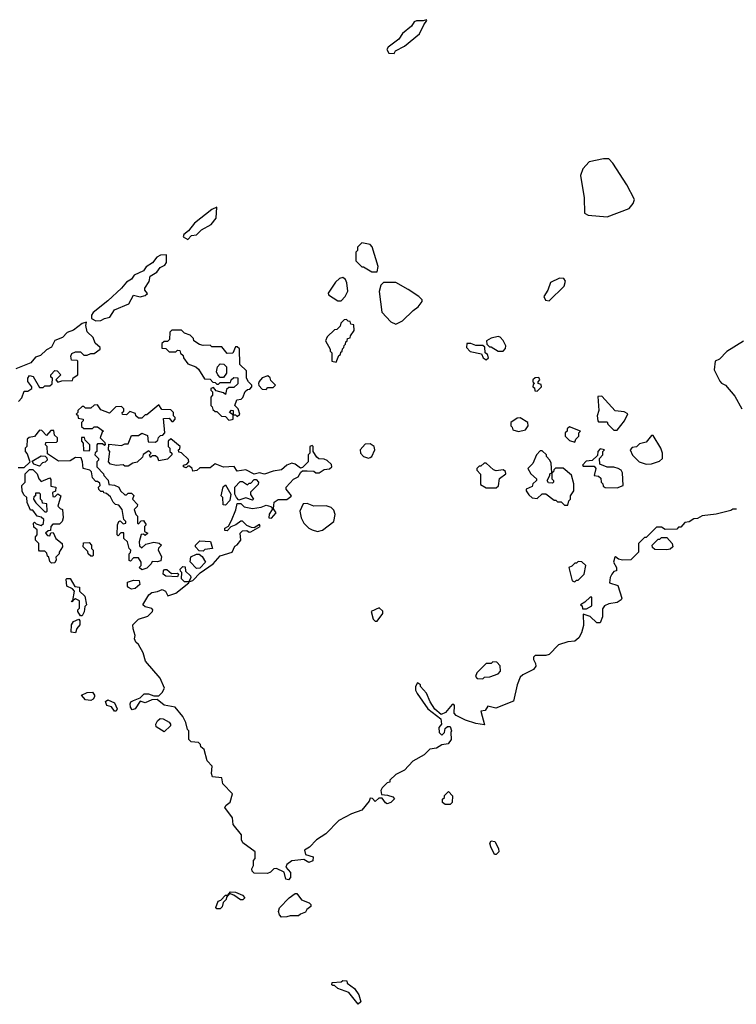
# Model space of a CAD drawing. Extents: x 2601477 to 2753313, y 449408 to 581029.
# Tile 80 of 203: x 2655028 to 2659233, y 496840 to 502620. Entities that reach past the tile are written whole.
import ezdxf

# ---------------------------------------------------------------- set-up
doc = ezdxf.new("R2010")
doc.units = 0

msp = doc.modelspace()

# ---------------------------------------------------------------- linework, layer by layer
at = {"layer": '0CON05XD'}
for points in [[(2657225, 502422.5), (2657233.6, 502436.4), (2657285.8, 502464.2), (2657375, 502537.5), (2657399.3, 502590.7), (2657417.5, 502615), (2657415, 502620), (2657395, 502612.5), (2657356.4, 502613.6), (2657342, 502608), (2657327.7, 502582.3), (2657275, 502538.8), (2657253.8, 502505), (2657190.7, 502459.3), (2657183.3, 502445), (2657193.6, 502423.6), (2657225, 502422.5)], [(2658475, 501462.5), (2658605, 501512.5), (2658628.3, 501541.7), (2658636.7, 501565), (2658590.7, 501650.7), (2658508.3, 501778.3), (2658485, 501802.5), (2658455, 501802.5), (2658370, 501785), (2658332.5, 501745), (2658320, 501705), (2658340, 501575), (2658342.5, 501485), (2658365, 501473.3), (2658475, 501462.5)], [(2656015, 501330), (2656036.4, 501353.6), (2656065, 501357.5), (2656095, 501386), (2656152.4, 501417.6), (2656181.2, 501455), (2656185, 501520), (2656155, 501506.2), (2656053.8, 501426.2), (2656019.2, 501380.8), (2655990.5, 501359.5), (2655987.5, 501345), (2656015, 501330)], [(2657125, 501140), (2657131.7, 501171.7), (2657097, 501287), (2657085, 501300), (2657035, 501310), (2657010, 501285), (2657010, 501265), (2657000, 501255), (2657000, 501205), (2657035, 501170), (2657045, 501170), (2657095, 501140), (2657125, 501140)], [(2655475, 500851.9), (2655505, 500854), (2655525, 500866.2), (2655556.2, 500873.8), (2655585, 500917.5), (2655668.3, 500951.7), (2655695, 501002.5), (2655735, 500992.5), (2655765, 501000), (2655778.3, 501011.7), (2655763, 501033), (2655763, 501043), (2655787.7, 501082.3), (2655793.3, 501115), (2655832, 501138), (2655852.5, 501165), (2655880.5, 501179.5), (2655888.8, 501195), (2655890, 501240), (2655855, 501238), (2655833.6, 501226.4), (2655807.5, 501192.5), (2655770.3, 501169.7), (2655754.2, 501145.8), (2655700.6, 501119.4), (2655685, 501096.2), (2655655, 501080), (2655625.5, 501044.5), (2655545, 500970), (2655458.7, 500901.3), (2655448.6, 500885), (2655448.8, 500865), (2655475, 500851.9)], [(2656915, 500970), (2656937.5, 500995), (2656953, 501027), (2656947.5, 501075), (2656940, 501095), (2656925, 501107.5), (2656905, 501100), (2656880.7, 501079.3), (2656837.5, 501015), (2656840, 501005), (2656895, 500970), (2656915, 500970)], [(2657235, 500832.5), (2657275, 500852.5), (2657337, 500913), (2657366.4, 500933.6), (2657390, 500965), (2657390, 500975), (2657370, 500995), (2657307, 501037), (2657235, 501077.5), (2657163, 501077), (2657148.3, 501061.7), (2657137.5, 501025), (2657153.6, 500903.6), (2657207, 500847), (2657235, 500832.5)], [(2658135, 500970), (2658224.1, 501055.9), (2658231.2, 501085), (2658220.5, 501100.5), (2658195, 501102), (2658142.7, 501077.3), (2658127.7, 501032.3), (2658104, 500995), (2658113.2, 500973.2), (2658135, 500970)], [(2655021.2, 500378.8), (2655040.7, 500399.3), (2655055, 500440), (2655075, 500440), (2655100, 500455), (2655100, 500465), (2655076.8, 500496.8), (2655075.6, 500515), (2655085, 500530.6), (2655106.9, 500525), (2655145, 500460), (2655165, 500460), (2655175, 500470), (2655205, 500470), (2655218.3, 500481.7), (2655220, 500515), (2655211.7, 500521.7), (2655210, 500535), (2655235, 500560), (2655248.3, 500558.3), (2655270, 500535), (2655240, 500505), (2655251.7, 500491.7), (2655275, 500500), (2655338.3, 500501.7), (2655341.7, 500518.3), (2655370, 500535), (2655370, 500615), (2655365, 500620), (2655331.7, 500621.7), (2655327.5, 500645), (2655335, 500660), (2655355, 500670), (2655385, 500670), (2655405, 500650), (2655425, 500650), (2655445, 500660), (2655465, 500660), (2655500, 500685), (2655500, 500695), (2655471.7, 500721.7), (2655460, 500755), (2655425, 500787.5), (2655416, 500825), (2655420, 500845), (2655395, 500836.7), (2655343.1, 500796.9), (2655306.4, 500783.6), (2655280, 500755), (2655233.6, 500736.4), (2655215, 500697.5), (2655185, 500682.5), (2655150.7, 500649.3), (2655121.7, 500638.3), (2655092.5, 500605), (2655005, 500570)], [(2656885, 500610), (2656901.7, 500648.3), (2656910, 500655), (2656911.7, 500668.3), (2656920, 500675), (2656921.7, 500688.3), (2656930, 500695), (2656931.7, 500708.3), (2656940, 500715), (2656941.7, 500728.3), (2656950, 500735), (2656951.7, 500748.3), (2656968.3, 500751.7), (2656970, 500765), (2656990, 500795), (2656988.3, 500828.3), (2656971.7, 500831.7), (2656968.3, 500848.3), (2656955, 500850), (2656945, 500860), (2656931.7, 500858.3), (2656911.7, 500838.3), (2656908.3, 500821.7), (2656888.3, 500801.7), (2656875, 500800), (2656831.7, 500758.3), (2656822.5, 500735), (2656850, 500685), (2656850, 500675), (2656860, 500665), (2656860, 500615), (2656885, 500610)], [(2656255, 500270), (2656275, 500272.5), (2656280, 500275), (2656280, 500300), (2656260, 500315), (2656271.7, 500328.3), (2656280, 500325), (2656280, 500300), (2656295, 500300), (2656305, 500290), (2656320, 500305), (2656310, 500335), (2656290, 500355), (2656301.7, 500388.3), (2656328.3, 500391.7), (2656338.3, 500401.7), (2656351.7, 500438.3), (2656365, 500450), (2656378.3, 500451.7), (2656390, 500465), (2656390, 500475), (2656370, 500495), (2656360, 500515), (2656358.3, 500558.3), (2656320, 500595), (2656318.3, 500688.3), (2656305, 500700), (2656295, 500700), (2656278.3, 500661.7), (2656245, 500660), (2656215, 500700), (2656155, 500700), (2656145, 500710), (2656105, 500707.5), (2656083, 500713), (2656050, 500735), (2656048.3, 500748.3), (2656028.3, 500768.3), (2655995, 500780), (2655978.3, 500798.3), (2655921.7, 500798.3), (2655910, 500785), (2655907, 500743), (2655895, 500730), (2655875, 500730), (2655861.7, 500718.3), (2655861.7, 500691.7), (2655885, 500690), (2655905, 500670), (2655945, 500670), (2655955, 500680), (2655968.3, 500678.3), (2655971.7, 500661.7), (2655988.3, 500648.3), (2655990, 500635), (2656015, 500600), (2656061.7, 500581.7), (2656078.3, 500568.3), (2656111.7, 500511.7), (2656145, 500510), (2656161.7, 500491.7), (2656175, 500490), (2656185, 500480), (2656195, 500480), (2656205, 500490), (2656265, 500490), (2656270, 500505), (2656285, 500520), (2656308.3, 500518.3), (2656308.3, 500481.7), (2656285, 500460), (2656255, 500460), (2656241.7, 500448.3), (2656235, 500420), (2656225, 500430), (2656181.7, 500441.7), (2656165, 500460), (2656150, 500455), (2656150, 500445), (2656160, 500435), (2656160, 500415), (2656150, 500405), (2656150, 500355), (2656158.3, 500348.3), (2656161.7, 500331.7), (2656175, 500320), (2656185, 500320), (2656211.7, 500291.7), (2656235, 500290), (2656255, 500270)], [(2657865, 500673.8), (2657879.5, 500690.5), (2657880, 500705), (2657866, 500736), (2657847, 500757), (2657835, 500760), (2657795, 500751.2), (2657767.5, 500735), (2657770, 500715), (2657785, 500700), (2657795, 500700), (2657835, 500673.8), (2657865, 500673.8)], [(2659275, 500732.5), (2659177, 500673), (2659135, 500627.5), (2659110, 500615), (2659102.5, 500565), (2659137.1, 500497.1), (2659145.8, 500485.8), (2659170, 500475), (2659225, 500410), (2659266, 500335)], [(2657765, 500623.3), (2657780, 500635), (2657772.5, 500655), (2657760, 500665), (2657758.3, 500698.3), (2657745, 500707.5), (2657705, 500707.5), (2657675, 500720), (2657651.7, 500718.3), (2657650, 500695), (2657671.7, 500671.7), (2657738.3, 500658.3), (2657747.5, 500635), (2657765, 500623.3)], [(2656225, 500520), (2656205, 500520), (2656190, 500535), (2656183, 500553), (2656188.3, 500581.7), (2656205, 500600), (2656227, 500597), (2656241.7, 500581.7), (2656242.5, 500545), (2656225, 500520)], [(2656475, 500450), (2656485, 500460), (2656515, 500460), (2656530, 500475), (2656501.7, 500501.7), (2656498.3, 500518.3), (2656485, 500530), (2656451.7, 500518.3), (2656433, 500497), (2656430, 500485), (2656431.7, 500471.7), (2656451.7, 500451.7), (2656475, 500450)], [(2658065, 500440), (2658090, 500465), (2658088.3, 500478.3), (2658070, 500485), (2658070, 500495), (2658080, 500505), (2658075, 500520), (2658053, 500517), (2658040, 500505), (2658040, 500495), (2658050, 500485), (2658041.7, 500478.3), (2658040, 500465), (2658048.3, 500458.3), (2658051.7, 500441.7), (2658065, 500440)], [(2658535, 500210), (2658576.7, 500265), (2658597, 500307), (2658575, 500317.5), (2658523, 500323), (2658445, 500410), (2658421.7, 500408.3), (2658427.5, 500325), (2658417.5, 500295), (2658420, 500265), (2658425, 500260), (2658475, 500260), (2658480, 500245), (2658515, 500210), (2658535, 500210)], [(2657206, 498024), (2657185, 498017.5), (2657175, 498022.5), (2657155, 498050), (2657135, 498050), (2657115, 498030), (2657098.3, 498048.3), (2657085, 498050), (2657078.3, 498031.7), (2657035, 497980), (2656975, 497957.5), (2656900.7, 497919.3), (2656825, 497840), (2656770, 497805), (2656728.3, 497761.7), (2656700, 497745), (2656705, 497720), (2656750, 497705), (2656748.3, 497681.7), (2656725, 497672.5), (2656695, 497690), (2656625, 497682.5), (2656595, 497660), (2656590, 497645), (2656617, 497613), (2656616.4, 497583.6), (2656605, 497570), (2656590, 497575), (2656580, 497615), (2656535, 497637.5), (2656520, 497635), (2656500, 497615), (2656481.7, 497608.3), (2656405, 497610), (2656391.7, 497621.7), (2656390, 497635), (2656400, 497655), (2656400, 497685), (2656410, 497695), (2656410, 497735), (2656337, 497787), (2656330, 497805), (2656330, 497835), (2656280, 497895), (2656277.5, 497935), (2656232.5, 497995), (2656240.7, 498009.3), (2656263.6, 498026.4), (2656277.5, 498075), (2656220, 498135), (2656215, 498170), (2656160, 498175), (2656153.3, 498195), (2656157, 498237), (2656128.3, 498268.3), (2656110, 498335), (2656091.7, 498351.7), (2656090, 498365), (2656077, 498377), (2656035, 498380), (2656020, 498395), (2656020, 498445), (2656012.5, 498452.5), (2656002.5, 498495), (2655985, 498530), (2655940, 498585), (2655876.4, 498596.4), (2655835, 498630), (2655803, 498627), (2655765, 498610), (2655735, 498620), (2655706.4, 498573.6), (2655688.3, 498568.3), (2655677.5, 498585), (2655677, 498603), (2655680, 498615), (2655695, 498622.5), (2655735, 498640), (2655758.3, 498661.7), (2655783, 498663), (2655815, 498650), (2655845, 498650), (2655865, 498670), (2655877.5, 498695), (2655852.5, 498755), (2655766.7, 498855), (2655753.6, 498903.6), (2655725, 498952.5), (2655710, 498965), (2655702.5, 498985), (2655706.2, 499005), (2655693.3, 499045), (2655693, 499067), (2655725, 499100), (2655780.7, 499119.3), (2655807.5, 499145), (2655810, 499155), (2655803, 499163), (2655765, 499172.5), (2655750, 499185), (2655786.4, 499243.6), (2655803, 499257), (2655837, 499263), (2655864, 499276), (2655883.8, 499265), (2655898.3, 499238.3), (2655945, 499253.3), (2656020, 499315), (2656020, 499320), (2655995, 499320), (2655978.3, 499338.3), (2655980, 499375), (2655971.7, 499381.7), (2655970, 499395), (2655985, 499410), (2655998.3, 499408.3), (2656001.7, 499381.7), (2656030, 499355), (2656032.5, 499345), (2656020, 499320), (2656045, 499327.5), (2656087, 499373), (2656162.5, 499425), (2656205, 499472.5), (2656275, 499493.3), (2656290, 499530), (2656305, 499537.5), (2656326.7, 499565), (2656322.5, 499605), (2656335, 499620), (2656361.7, 499621.7), (2656375, 499612.5), (2656385, 499613.3), (2656440, 499645), (2656435, 499656.7), (2656405, 499637.5), (2656389.3, 499639.3), (2656360.8, 499650.8), (2656336.1, 499676.1), (2656325, 499676.7), (2656296.1, 499653.9), (2656267.5, 499642.5), (2656245, 499620), (2656231.7, 499621.7), (2656232.5, 499635), (2656253, 499647), (2656270.7, 499679.3), (2656297, 499743), (2656305, 499780), (2656325, 499780), (2656345, 499760), (2656395, 499750), (2656445, 499757.5), (2656475, 499770), (2656501.7, 499761.7), (2656508.3, 499758.3), (2656510, 499745), (2656493, 499717), (2656490, 499695), (2656505, 499693.3), (2656532.5, 499725), (2656518.3, 499748.3), (2656521.7, 499788.3), (2656545, 499804), (2656595, 499802.5), (2656619.3, 499820.7), (2656622.5, 499825), (2656592.5, 499865), (2656592.5, 499875), (2656635, 499922.5), (2656663, 499937), (2656677, 499963), (2656688.3, 499971.7), (2656715, 499972.5), (2656755, 499970), (2656765, 499960), (2656785, 499960), (2656815, 499980), (2656847, 499983), (2656860, 499995), (2656858.3, 500008.3), (2656831.7, 500031.7), (2656815, 500040), (2656783, 500043), (2656771.7, 500051.7), (2656750, 500085), (2656750, 500115), (2656745, 500120), (2656730, 500115), (2656730, 500075), (2656720, 500065), (2656720, 500025), (2656688.3, 499991.7), (2656675, 499987.5), (2656645, 500011.2), (2656625, 500016.2), (2656595.9, 500004.1), (2656565, 499977.5), (2656515, 499970), (2656465, 499952.5), (2656435, 499960), (2656405, 499952.5), (2656355, 499977.5), (2656305, 499970), (2656287, 499997), (2656225, 499992.5), (2656175, 500012.5), (2656145, 499990), (2656085, 499990), (2656067, 499973), (2656045, 499970), (2656040, 499985), (2656025, 500000), (2656015, 500000), (2656005, 499990), (2655990, 499995), (2655990, 500005), (2656008.3, 500011.7), (2656020, 500025), (2656018.3, 500038.3), (2655978.3, 500078.3), (2655961.7, 500081.7), (2655960, 500095), (2655968.3, 500101.7), (2655970, 500115), (2655915, 500160), (2655900, 500145), (2655900, 500115), (2655910, 500105), (2655910, 500085), (2655920, 500075), (2655920, 500065), (2655895, 500040), (2655845, 500030), (2655838.3, 500048.3), (2655825, 500060), (2655805, 500060), (2655795, 500050), (2655790, 500065), (2655800, 500075), (2655785, 500090), (2655751.7, 500068.3), (2655748.3, 500051.7), (2655718.3, 500021.7), (2655693, 500017), (2655665, 500000), (2655645, 500000), (2655635, 500007.5), (2655595, 500003.3), (2655561.7, 500011.7), (2655550, 500025), (2655557.5, 500085), (2655550, 500095), (2655551.7, 500128.3), (2655625, 500120), (2655645, 500130), (2655665, 500130), (2655685, 500180), (2655725, 500180), (2655745, 500192.5), (2655778.3, 500178.3), (2655781.7, 500141.7), (2655825, 500140), (2655838.3, 500151.7), (2655841.7, 500168.3), (2655855, 500180), (2655868.3, 500181.7), (2655880, 500195), (2655871.7, 500278.3), (2655905, 500280), (2655921.7, 500261.7), (2655928.3, 500261.7), (2655940, 500275), (2655940, 500285), (2655930, 500295), (2655930, 500315), (2655915, 500330), (2655861.7, 500331.7), (2655845, 500360), (2655775, 500300), (2655765, 500300), (2655745, 500280), (2655725, 500280), (2655710, 500295), (2655708.3, 500308.3), (2655675, 500320), (2655655, 500300), (2655631.7, 500301.7), (2655630, 500315), (2655638.3, 500321.7), (2655640, 500335), (2655625, 500350), (2655591.7, 500348.3), (2655555, 500310), (2655505, 500330), (2655485, 500360), (2655465, 500357.5), (2655445, 500340), (2655415, 500340), (2655405, 500350), (2655395, 500350), (2655370, 500325), (2655370, 500315), (2655360, 500305), (2655368.3, 500298.3), (2655371.7, 500281.7), (2655400, 500275), (2655400, 500265), (2655390, 500255), (2655391.7, 500231.7), (2655405, 500220), (2655455, 500220), (2655465, 500230), (2655485, 500230), (2655520, 500205), (2655511.7, 500198.3), (2655500, 500165), (2655528.3, 500138.3), (2655530, 500125), (2655525, 500120), (2655515, 500130), (2655485, 500130), (2655480, 500125), (2655480, 500085), (2655471.7, 500078.3), (2655470, 500065), (2655490, 500045), (2655490, 500035), (2655480, 500025), (2655480, 499995), (2655520, 499955), (2655522.5, 499945), (2655547, 499917), (2655551.7, 499891.7), (2655585, 499887.5), (2655610, 499875), (2655620, 499855), (2655645, 499830), (2655655, 499830), (2655665, 499840), (2655685, 499840), (2655697, 499827), (2655690, 499805), (2655720, 499775), (2655718.3, 499761.7), (2655700, 499745), (2655710, 499715), (2655720, 499705), (2655720, 499665), (2655725, 499660), (2655741.7, 499678.3), (2655755, 499680), (2655770, 499655), (2655760, 499645), (2655760, 499615), (2655780, 499605), (2655765, 499592.5), (2655755, 499600), (2655741.7, 499598.3), (2655730, 499555), (2655731.7, 499531.7), (2655745, 499520), (2655768.3, 499541.7), (2655815, 499552.5), (2655847, 499547), (2655860, 499535), (2655843, 499517), (2655840, 499505), (2655859.3, 499469.3), (2655856.7, 499443.3), (2655835, 499437.5), (2655805, 499440), (2655800, 499425), (2655775, 499400), (2655745, 499390), (2655730, 499405), (2655740, 499415), (2655740, 499435), (2655725, 499460), (2655695, 499460), (2655678.3, 499441.7), (2655670, 499445), (2655670, 499485), (2655678.3, 499491.7), (2655680, 499505), (2655670, 499515), (2655660, 499555), (2655640, 499575), (2655638.3, 499608.3), (2655621.7, 499608.3), (2655605, 499590), (2655600, 499595), (2655602.5, 499655), (2655610, 499675), (2655618.3, 499678.3), (2655635, 499660), (2655650, 499665), (2655650, 499675), (2655640, 499685), (2655630, 499745), (2655609.3, 499769.3), (2655590, 499775), (2655577, 499787), (2655560, 499820), (2655538.3, 499838.3), (2655521.7, 499841.7), (2655520, 499850), (2655505, 499850), (2655491.7, 499861.7), (2655490, 499875), (2655500, 499885), (2655498.3, 499898.3), (2655485, 499910), (2655475, 499910), (2655455, 499930), (2655450, 499965), (2655440, 499975), (2655400, 499985), (2655397.5, 500025), (2655388.3, 500048.3), (2655355, 500050), (2655325, 500030), (2655255, 500027.5), (2655191.7, 500071.7), (2655190, 500115), (2655180, 500125), (2655181.7, 500138.3), (2655245, 500140), (2655250, 500145), (2655250, 500165), (2655231.7, 500181.7), (2655228.3, 500208.3), (2655211.7, 500208.3), (2655185, 500180), (2655158.3, 500208.3), (2655145, 500210), (2655115, 500172.5), (2655083, 500167), (2655071.7, 500158.3), (2655070, 500115), (2655060, 500105), (2655060, 500085), (2655071.7, 500071.7), (2655085, 500030)], [(2657955, 500202.5), (2657997, 500213), (2658012.5, 500235), (2658010, 500255), (2657965, 500282.5), (2657948.3, 500281.7), (2657910, 500255), (2657910, 500235), (2657918.3, 500228.3), (2657921.7, 500211.7), (2657955, 500202.5)], [(2658285, 500140), (2658291.7, 500158.3), (2658310, 500175), (2658310, 500195), (2658320, 500205), (2658255, 500230), (2658241.7, 500218.3), (2658240, 500205), (2658230, 500195), (2658230, 500175), (2658255, 500150), (2658285, 500140)], [(2655435, 500090), (2655440, 500095), (2655440, 500125), (2655411.7, 500151.7), (2655408.3, 500168.3), (2655391.7, 500168.3), (2655390, 500145), (2655400, 500135), (2655401.7, 500091.7), (2655435, 500090)], [(2658705, 500010), (2658735, 500012.5), (2658781.7, 500028.3), (2658800, 500045), (2658800, 500075), (2658790, 500105), (2658745, 500180), (2658735, 500180), (2658705, 500140), (2658665, 500130), (2658646.7, 500113.3), (2658621.7, 500108.3), (2658610, 500095), (2658623.6, 500063.6), (2658663.9, 500023.9), (2658705, 500010)], [(2657075, 500046.7), (2657085, 500050), (2657093.6, 500056.4), (2657111.2, 500095), (2657108.8, 500115), (2657085, 500130), (2657055, 500127.5), (2657026.7, 500095), (2657028.8, 500075), (2657046, 500056), (2657075, 500046.7)], [(2658245, 499770), (2658250, 499795), (2658260, 499805), (2658260, 499825), (2658280, 499855), (2658280, 499895), (2658266.1, 499946.1), (2658218, 499988), (2658173, 499987), (2658161.7, 499978.3), (2658160, 499965), (2658150, 499960), (2658150, 499925), (2658160, 499915), (2658160, 499905), (2658155, 499900), (2658131.7, 499901.7), (2658122.5, 499915), (2658140, 499945), (2658140, 499955), (2658150, 499960), (2658147, 500017), (2658140, 500035), (2658120, 500055), (2658120, 500065), (2658095, 500090), (2658081.7, 500088.3), (2658060, 500065), (2658040, 500015), (2658010, 499985), (2658027.5, 499955), (2658060, 499925), (2658060, 499915), (2658040, 499895), (2658035, 499880), (2658000, 499865), (2658000, 499855), (2658015, 499830), (2658035, 499812.5), (2658065, 499810), (2658095, 499837.5), (2658115, 499837.5), (2658165, 499800), (2658175, 499800), (2658185, 499790), (2658205, 499790), (2658225, 499770), (2658245, 499770)], [(2658535, 499872.5), (2658570, 499885), (2658565, 499960), (2658557.5, 499975), (2658540, 499985), (2658515, 499992.5), (2658475, 499992.5), (2658431.7, 500011.7), (2658430, 500045), (2658450, 500065), (2658450, 500085), (2658460, 500095), (2658435, 500100), (2658420, 500085), (2658418.3, 500061.7), (2658388.3, 500031.7), (2658352.5, 500027.5), (2658330, 500005), (2658335, 500000), (2658398.3, 499998.3), (2658410, 499985), (2658400, 499945), (2658425, 499940), (2658438.3, 499928.3), (2658440, 499905), (2658450, 499895), (2658451.7, 499881.7), (2658463, 499873), (2658535, 499872.5)], [(2655085, 500030), (2655088.3, 500021.7), (2655051.7, 499988.3), (2655018.3, 499988.3)], [(2655145, 500000), (2655111.7, 500011.7), (2655101.7, 500028.3), (2655155, 500060), (2655178.3, 500058.3), (2655188.3, 500048.3), (2655190, 500035), (2655178.3, 500021.7), (2655161.7, 500018.3), (2655145, 500000)], [(2655215, 499430), (2655205, 499440), (2655200, 499465), (2655191.7, 499471.7), (2655188.3, 499488.3), (2655175, 499500), (2655145, 499500), (2655140, 499505), (2655140, 499545), (2655120, 499565), (2655120, 499585), (2655130, 499595), (2655130, 499625), (2655111.7, 499641.7), (2655110, 499665), (2655115, 499670), (2655125, 499660), (2655155, 499650), (2655167, 499663), (2655170, 499685), (2655155, 499700), (2655130, 499705), (2655105, 499740), (2655091.7, 499741.7), (2655072.5, 499785), (2655070, 499815), (2655051.7, 499831.7), (2655043, 499853), (2655040, 499885), (2655060, 499905), (2655060, 499955), (2655085, 499980), (2655105, 499980), (2655130, 499955), (2655140, 499925), (2655155, 499910), (2655205, 499930), (2655211.7, 499921.7), (2655211.7, 499881.7), (2655240, 499875), (2655238.3, 499851.7), (2655220, 499845), (2655221.7, 499821.7), (2655235, 499820), (2655252.5, 499837.5), (2655270, 499825), (2655252.5, 499765), (2655265, 499750), (2655280, 499745), (2655282.5, 499695), (2655277.5, 499675), (2655261.7, 499658.3), (2655221.7, 499658.3), (2655210, 499645), (2655208.3, 499621.7), (2655195, 499620), (2655180, 499605), (2655191.7, 499591.7), (2655205, 499590), (2655211.7, 499608.3), (2655225, 499610), (2655240, 499575), (2655277.5, 499545), (2655280, 499525), (2655260, 499495), (2655260, 499485), (2655240, 499465), (2655241.7, 499448.3), (2655235, 499432.5), (2655215, 499430)], [(2657825, 499872.5), (2657837, 499883), (2657843, 499927), (2657880, 499955), (2657878.3, 499968.3), (2657865, 499977.5), (2657825, 499972.5), (2657808.3, 499978.3), (2657765, 500017.5), (2657753, 500017), (2657735, 500000), (2657725, 500000), (2657710, 499985), (2657710, 499975), (2657731.7, 499951.7), (2657731.7, 499891.7), (2657765, 499872.5), (2657825, 499872.5)], [(2656395, 499800), (2656355, 499812.5), (2656315, 499800), (2656300, 499815), (2656290, 499835), (2656290, 499875), (2656321.7, 499908.3), (2656335, 499910), (2656365, 499890), (2656375, 499900), (2656385, 499900), (2656405, 499920), (2656415, 499920), (2656430, 499905), (2656428.3, 499891.7), (2656383, 499847), (2656383, 499833), (2656400, 499805), (2656395, 499800)], [(2656235, 499770), (2656223, 499773), (2656220, 499815), (2656210, 499825), (2656223, 499877), (2656235, 499890), (2656267.5, 499835), (2656261.7, 499798.3), (2656235, 499770)], [(2655185, 499730), (2655190, 499735), (2655188.3, 499778.3), (2655161.7, 499781.7), (2655160, 499795), (2655150, 499805), (2655150, 499835), (2655145, 499840), (2655120, 499840), (2655120, 499825), (2655111.7, 499818.3), (2655110, 499805), (2655123, 499783), (2655175, 499730), (2655185, 499730)], [(2656775, 499615.7), (2656805, 499623.8), (2656871.2, 499675), (2656878.8, 499715), (2656870.7, 499740.7), (2656856.1, 499756.1), (2656826.1, 499766.1), (2656755, 499764.2), (2656715, 499780.8), (2656692.5, 499777.5), (2656671.4, 499735), (2656678.9, 499695), (2656695.4, 499665.4), (2656724.2, 499635), (2656745, 499624.4), (2656775, 499615.7)], [(2659235, 499747.5), (2659213, 499747), (2659201.7, 499738.3), (2659115, 499717.5), (2659033, 499707), (2659005, 499692.5), (2658985, 499690), (2658957, 499673), (2658931.7, 499668.3), (2658908.3, 499641.7), (2658895, 499640), (2658885, 499630), (2658815, 499627.5), (2658795, 499640), (2658765, 499640), (2658705, 499580), (2658695, 499580), (2658660, 499545), (2658660, 499495), (2658615, 499450), (2658566.4, 499446.4), (2658543, 499453), (2658525, 499467.5), (2658520, 499465), (2658512.5, 499435), (2658530, 499405), (2658530, 499385), (2658515, 499380), (2658502.5, 499365), (2658492.5, 499345), (2658490, 499315), (2658538.3, 499298.3), (2658562.5, 499225), (2658557.5, 499215), (2658535, 499198.8), (2658485, 499190), (2658460.7, 499179.3), (2658448.3, 499161.7), (2658447.5, 499115), (2658435, 499080), (2658415, 499080), (2658375, 499117.5), (2658335, 499130), (2658336.1, 499063.9), (2658325, 499020), (2658309.3, 498990.7), (2658285, 498972.5), (2658245, 498967.5), (2658189.3, 498950.7), (2658135, 498893.3), (2658115, 498887.5), (2658053, 498887), (2658042.5, 498877.5), (2658042.5, 498865), (2658055, 498840), (2658057.5, 498825), (2658042.5, 498805), (2657980, 498775), (2657965, 498760), (2657947.5, 498715), (2657925, 498620), (2657821.7, 498578.3), (2657775, 498590), (2657760, 498565), (2657735, 498560), (2657755, 498480), (2657705, 498487.5), (2657645, 498507.5), (2657590, 498535), (2657578.3, 498548.3), (2657580, 498595), (2657575, 498600), (2657565, 498600), (2657526.4, 498553.6), (2657501.7, 498541.7), (2657463.3, 498573.3), (2657437.5, 498615), (2657416.1, 498666.1), (2657380, 498705), (2657380, 498715), (2657362.5, 498727.5), (2657350, 498705), (2657351.2, 498685), (2657361.2, 498665), (2657423.3, 498575), (2657500, 498515), (2657502.5, 498485), (2657487.5, 498465), (2657490, 498435), (2657505, 498420), (2657520, 498435), (2657525, 498460), (2657538.3, 498471.7), (2657555, 498470), (2657562.5, 498445), (2657557.5, 498435), (2657560, 498395), (2657541.9, 498368.1), (2657506.2, 498363.8), (2657475, 498343.8), (2657435, 498337.5), (2657402.5, 498305), (2657335, 498266.7), (2657286, 498214), (2657235, 498190), (2657200, 498155), (2657200, 498145), (2657185, 498140), (2657155, 498110), (2657147.5, 498095), (2657151.7, 498071.7), (2657187, 498067), (2657217, 498057), (2657227, 498047), (2657206, 498024)], [(2658825, 499507.5), (2658755, 499510), (2658741.7, 499521.7), (2658740, 499535), (2658775, 499570), (2658785, 499570), (2658795, 499580), (2658825, 499580), (2658857.5, 499545), (2658860, 499525), (2658845, 499512.5), (2658825, 499507.5)], [(2655455, 499470), (2655445, 499470), (2655430, 499485), (2655428.3, 499498.3), (2655400, 499525), (2655401.7, 499548.3), (2655435, 499550), (2655450, 499535), (2655450, 499515), (2655460, 499505), (2655460, 499475), (2655455, 499470)], [(2656105, 499500), (2656081.7, 499501.7), (2656060, 499525), (2656060, 499535), (2656085, 499560), (2656147.5, 499557.5), (2656160, 499515), (2656115, 499510), (2656105, 499500)], [(2656065, 499397.5), (2656028.3, 499438.3), (2656033.3, 499466.7), (2656065, 499482.5), (2656081.7, 499481.7), (2656099.3, 499469.3), (2656117.5, 499435), (2656085, 499400), (2656065, 499397.5)], [(2658285, 499320), (2658295, 499330), (2658305, 499330), (2658340, 499365), (2658350, 499415), (2658327, 499437), (2658305, 499440), (2658295, 499430), (2658285, 499430), (2658268.3, 499411.7), (2658250, 499405), (2658270, 499325), (2658285, 499320)], [(2655395, 499120), (2655385, 499120), (2655370, 499145), (2655370, 499155), (2655380, 499165), (2655378.3, 499208.3), (2655355, 499220), (2655340, 499210), (2655338.3, 499201.7), (2655330, 499205), (2655340, 499210), (2655350, 499265), (2655338.3, 499278.3), (2655303.8, 499293.8), (2655300, 499335), (2655305, 499340), (2655325, 499340), (2655351.7, 499291.7), (2655378.3, 499288.3), (2655380, 499265), (2655410, 499235), (2655420, 499185), (2655410, 499175), (2655407, 499143), (2655395, 499120)], [(2655955, 499350), (2655885, 499352.5), (2655870, 499365), (2655872.5, 499385), (2655878.3, 499391.7), (2655891.7, 499391.7), (2655918.3, 499368.3), (2655955, 499370), (2655960, 499365), (2655955, 499350)], [(2655685, 499277.5), (2655667, 499287), (2655660, 499295), (2655661.7, 499318.3), (2655695, 499330), (2655728.3, 499328.3), (2655732.5, 499305), (2655705, 499280), (2655685, 499277.5)], [(2658331.7, 499161.7), (2658355, 499162.5), (2658385, 499180), (2658385, 499230), (2658375, 499230), (2658345, 499200), (2658320, 499185), (2658328.3, 499178.3), (2658331.7, 499161.7)], [(2657125, 499090), (2657160, 499135), (2657158.3, 499148.3), (2657137.5, 499167.5), (2657090, 499145), (2657101.7, 499101.7), (2657115, 499090), (2657125, 499090)], [(2655355, 499020), (2655330, 499025), (2655333, 499067), (2655343.6, 499086.4), (2655375, 499100), (2655381.7, 499091.7), (2655381.7, 499068.3), (2655363.3, 499046.7), (2655355, 499020)], [(2657745, 498750), (2657755, 498760), (2657787, 498763), (2657835, 498780), (2657850, 498795), (2657847, 498827), (2657828.3, 498848.3), (2657805, 498850), (2657795, 498840), (2657765, 498840), (2657710, 498785), (2657702.5, 498765), (2657711.7, 498751.7), (2657745, 498750)], [(2655445, 498623.3), (2655415, 498626.7), (2655390, 498655), (2655425, 498671.2), (2655455, 498672.5), (2655467.5, 498655), (2655467.5, 498645), (2655459.3, 498630.7), (2655445, 498623.3)], [(2655595, 498560), (2655585, 498560), (2655567, 498587), (2655540, 498595), (2655531.7, 498618.3), (2655545, 498627.5), (2655585, 498610), (2655600, 498575), (2655595, 498560)], [(2655875, 498440), (2655828.3, 498468.3), (2655827.5, 498485), (2655837.5, 498505), (2655853, 498517), (2655870, 498515), (2655906.1, 498496.1), (2655912.5, 498485), (2655912.5, 498475), (2655875, 498440)], [(2657555, 498013.3), (2657525, 498013.3), (2657510, 498025), (2657510, 498045), (2657520, 498055), (2657520, 498065), (2657545, 498090), (2657567, 498063), (2657566.7, 498025), (2657555, 498013.3)], [(2657825, 497720), (2657815, 497720), (2657793.6, 497763.6), (2657787.5, 497785), (2657795, 497800), (2657816.7, 497796.7), (2657837.5, 497755), (2657840, 497735), (2657825, 497720)], [(2656205, 497400), (2656185, 497400), (2656178.3, 497408.3), (2656192.5, 497445), (2656208.3, 497451.7), (2656235, 497480), (2656250, 497480), (2656265, 497500), (2656295, 497497.5), (2656335, 497480), (2656350, 497465), (2656337, 497453), (2656323, 497453), (2656285, 497480), (2656260, 497490), (2656241.7, 497468.3), (2656240, 497455), (2656222.5, 497437.5), (2656217, 497413), (2656205, 497400)], [(2656565, 497352.5), (2656552.5, 497365), (2656547.5, 497385), (2656553, 497407), (2656610, 497465), (2656645, 497490), (2656655, 497490), (2656682.7, 497452.7), (2656726.1, 497436.1), (2656737.5, 497425), (2656737.5, 497415), (2656713.6, 497396.4), (2656705, 497380), (2656675, 497370), (2656665, 497360), (2656615, 497360), (2656595, 497353.3), (2656565, 497352.5)], [(2657015, 496840), (2656959.3, 496909.3), (2656895, 496932.5), (2656875, 496950), (2656865, 496950), (2656860, 496955), (2656861.7, 496968.3), (2656915, 496972.5), (2656925, 496980), (2656948.3, 496978.3), (2656950, 496965), (2656993, 496933), (2657017.5, 496895), (2657030, 496855), (2657015, 496840)]]:
    msp.add_lwpolyline(points, dxfattribs=at)

doc.saveas('drawing.dxf')
